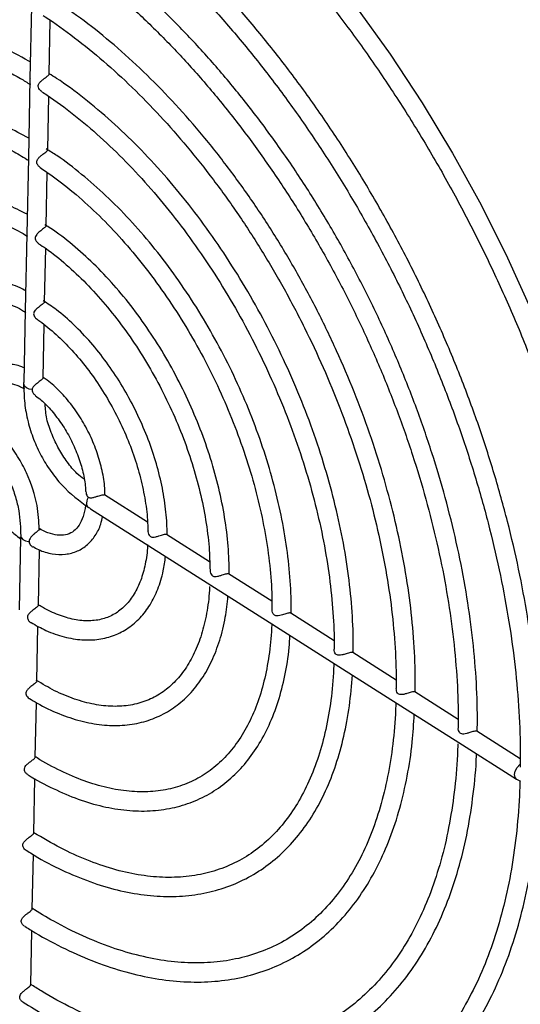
# Model space of a CAD drawing. Header units: millimetres. Extents: x -1263 to 1500, y -1080 to 1468.
# Tile 34 of 166: x 924 to 969, y -1011 to -923. Entities that reach past the tile are written whole.
import ezdxf

# ---------------------------------------------------------------- set-up
doc = ezdxf.new("R2010")
doc.units = ezdxf.units.MM

msp = doc.modelspace()

# ---------------------------------------------------------------- linework, layer by layer
at = {"color": 7, "linetype": 'Continuous', "lineweight": 25}
for p, q in [((925.528, -922.021), (925.397, -928.437)), ((927.106, -928.028), (927.203, -923.274)), ((925.397, -928.437), (925.253, -935.509)), ((926.968, -934.769), (927.065, -930.008)), ((925.253, -935.509), (925.116, -942.248)), ((926.831, -941.51), (926.928, -936.781)), ((925.116, -942.248), (924.978, -948.996)), ((926.694, -948.252), (926.791, -943.506)), ((924.978, -948.996), (924.848, -955.405)), ((926.556, -955.004), (926.652, -950.3)), ((935.84, -967.831), (932.014, -965.405)), ((930.77, -966.629), (935.942, -969.908)), ((924.567, -969.194), (924.436, -975.6)), ((941.358, -971.33), (937.532, -968.904)), ((926.145, -975.201), (926.245, -970.279)), ((935.942, -969.908), (941.46, -973.407)), ((946.886, -974.835), (943.046, -972.4)), ((941.46, -973.407), (946.972, -976.903)), ((952.416, -978.341), (948.561, -975.897)), ((926.007, -981.945), (926.107, -977.058)), ((946.972, -976.903), (952.835, -980.62)), ((957.924, -981.834), (954.073, -979.392)), ((952.835, -980.62), (958.345, -984.114)), ((963.442, -985.333), (959.585, -982.887)), ((925.87, -988.686), (925.969, -983.85)), ((958.345, -984.114), (963.509, -987.389)), ((968.961, -988.833), (965.098, -986.383)), ((963.509, -987.389), (968.625, -990.633)), ((925.733, -995.428), (925.832, -990.579)), ((968.625, -990.633), (968.977, -990.827)), ((925.595, -1002.171), (925.694, -997.336)), ((925.458, -1008.91), (925.556, -1004.086))]:
    msp.add_line(p, q, dxfattribs=at)
at = {"color": 7, "linetype": 'Continuous', "lineweight": 25, "flags": 128}
msp.add_lwpolyline([(930.829, -899.513), (934.361, -901.94), (937.867, -904.659), (941.33, -907.658), (944.732, -910.921), (948.057, -914.432), (951.287, -918.173), (954.407, -922.125), (957.401, -926.269), (960.254, -930.585), (962.952, -935.05), (965.481, -939.642), (967.829, -944.338), (969.984, -949.115), (971.935, -953.948), (973.672, -958.815), (975.187, -963.69), (976.472, -968.548), (977.521, -973.367), (978.328, -978.12), (978.889, -982.786), (979.202, -987.34), (979.265, -991.76)], dxfattribs=at)
at = {"color": 250, "linetype": 'Continuous', "lineweight": 25, "flags": 128}
msp.add_lwpolyline([(968.625, -990.633), (968.502, -990.49), (968.452, -990.23), (968.514, -989.915), (968.675, -989.599), (968.907, -989.339), (968.954, -989.302)], dxfattribs=at)
at = {"color": 7, "linetype": 'Continuous', "lineweight": 25}
msp.add_arc((973.951, -949.875), 84.363, 222.56185, 236.68731, dxfattribs=at)
for points, knots in [([(926.977, -899.186), (927.826, -899.675), (929.745, -900.781), (932.735, -902.816), (935.931, -905.223), (939.097, -907.878), (942.219, -910.761), (945.284, -913.862), (948.278, -917.166), (951.188, -920.661), (954, -924.329), (956.703, -928.157), (959.284, -932.126), (961.733, -936.22), (964.038, -940.421), (966.19, -944.71), (968.178, -949.069), (969.995, -953.479), (971.632, -957.92), (973.083, -962.372), (974.34, -966.818), (975.399, -971.236), (976.256, -975.607), (976.906, -979.913), (977.348, -984.135), (977.572, -988.214), (977.602, -991.3), (977.536, -992.994), (977.519, -993.428)], [0, 0, 0, 0, 0.031559, 0.071362, 0.111167, 0.150979, 0.190797, 0.230624, 0.270459, 0.310302, 0.350151, 0.390007, 0.429867, 0.46973, 0.509597, 0.549464, 0.589331, 0.629197, 0.66906, 0.708919, 0.748773, 0.78862, 0.828459, 0.86829, 0.908111, 0.947922, 0.986659, 1, 1, 1, 1]), ([(925.702, -913.485), (924.853, -912.999), (923.032, -911.955), (920.249, -910.687), (917.37, -909.62), (914.533, -908.85), (911.755, -908.372), (909.052, -908.193), (906.441, -908.312), (903.937, -908.728), (901.556, -909.437), (899.31, -910.433), (897.211, -911.71), (895.269, -913.261), (893.494, -915.075), (891.896, -917.146), (890.481, -919.463), (889.258, -922.014), (888.235, -924.786), (887.415, -927.763), (886.812, -930.932), (886.424, -934.063), (886.34, -936.2), (886.302, -937.166)], [0, 0, 0, 0, 0.042504, 0.091167, 0.139819, 0.188437, 0.236992, 0.285448, 0.33377, 0.381932, 0.429935, 0.477811, 0.525622, 0.573432, 0.621308, 0.66931, 0.717464, 0.765766, 0.814193, 0.86271, 0.911286, 0.959893, 1, 1, 1, 1]), ([(970.654, -989.668), (970.658, -989.182), (970.676, -987.425), (970.55, -984.305), (970.197, -980.282), (969.625, -976.171), (968.846, -971.996), (967.862, -967.775), (966.677, -963.528), (965.298, -959.275), (963.731, -955.036), (961.983, -950.832), (960.064, -946.682), (957.981, -942.606), (955.745, -938.623), (953.367, -934.752), (950.858, -931.011), (948.229, -927.419), (945.492, -923.992), (942.662, -920.746), (939.75, -917.697), (936.77, -914.859), (933.736, -912.251), (930.715, -909.9), (928.699, -908.554), (927.717, -907.898)], [0, 0, 0, 0, 0.0171171, 0.0619295, 0.1067374, 0.1515351, 0.1963224, 0.2411, 0.2858688, 0.3306304, 0.3753861, 0.4201377, 0.4648867, 0.5096349, 0.5543838, 0.5991345, 0.643889, 0.6886487, 0.7334155, 0.778191, 0.8229768, 0.8677743, 0.9125847, 0.9574085, 1, 1, 1, 1]), ([(888.001, -937.594), (888.006, -937.128), (888.023, -935.503), (888.272, -932.868), (888.741, -929.712), (889.428, -926.749), (890.309, -923.984), (891.385, -921.434), (892.647, -919.112), (894.089, -917.029), (895.705, -915.195), (897.487, -913.619), (899.428, -912.31), (901.519, -911.276), (903.75, -910.525), (906.107, -910.063), (908.573, -909.893), (911.135, -910.015), (913.777, -910.427), (916.486, -911.128), (919.246, -912.107), (922.044, -913.384), (924.203, -914.515), (925.424, -915.304), (925.704, -915.484)], [0, 0, 0, 0, 0.019308, 0.067307, 0.115295, 0.163279, 0.211272, 0.259295, 0.307378, 0.35556, 0.403885, 0.452389, 0.501081, 0.549929, 0.598848, 0.647699, 0.696401, 0.744923, 0.793276, 0.841494, 0.889618, 0.937685, 0.985723, 1, 1, 1, 1]), ([(926.842, -909.356), (927.802, -909.999), (929.77, -911.316), (932.726, -913.622), (935.698, -916.182), (938.621, -918.973), (941.481, -921.975), (944.265, -925.175), (946.959, -928.558), (949.548, -932.105), (952.02, -935.802), (954.364, -939.628), (956.566, -943.565), (958.617, -947.595), (960.506, -951.696), (962.223, -955.85), (963.762, -960.035), (965.113, -964.23), (966.271, -968.415), (967.229, -972.57), (967.984, -976.673), (968.533, -980.706), (968.867, -984.643), (968.977, -987.59), (968.959, -989.207), (968.955, -989.583)], [0, 0, 0, 0, 0.0427699, 0.0876587, 0.1325558, 0.1774633, 0.2223819, 0.2673112, 0.3122503, 0.357198, 0.4021526, 0.4471127, 0.4920764, 0.5370421, 0.5820082, 0.6269722, 0.6719325, 0.7168873, 0.7618348, 0.8067733, 0.8517011, 0.8966168, 0.9415193, 0.9864078, 1, 1, 1, 1]), ([(965.14, -986.41), (965.145, -985.887), (965.162, -984.173), (965.031, -981.175), (964.671, -977.395), (964.095, -973.53), (963.312, -969.605), (962.324, -965.642), (961.139, -961.66), (959.761, -957.682), (958.199, -953.728), (956.462, -949.821), (954.558, -945.981), (952.498, -942.229), (950.293, -938.585), (947.956, -935.069), (945.497, -931.701), (942.932, -928.497), (940.272, -925.475), (937.533, -922.654), (934.728, -920.043), (931.872, -917.673), (929.375, -915.796), (927.829, -914.819), (927.253, -914.455)], [0, 0, 0, 0, 0.0208651, 0.0684513, 0.1160314, 0.1635982, 0.2111519, 0.2586933, 0.3062241, 0.3537464, 0.4012622, 0.4487739, 0.4962836, 0.5437937, 0.5913059, 0.6388224, 0.6863456, 0.7338779, 0.7814215, 0.8289787, 0.8765515, 0.9241412, 0.9717484, 1, 1, 1, 1]), ([(925.564, -920.249), (925.201, -920.029), (923.936, -919.265), (921.77, -918.238), (919.088, -917.176), (916.444, -916.418), (913.856, -915.952), (911.342, -915.785), (908.921, -915.917), (906.609, -916.346), (904.422, -917.069), (902.374, -918.077), (900.479, -919.363), (898.746, -920.918), (897.184, -922.733), (895.804, -924.798), (894.613, -927.101), (893.621, -929.629), (892.831, -932.365), (892.259, -935.295), (891.91, -938.064), (891.848, -939.911), (891.822, -940.667)], [0, 0, 0, 0, 0.021269, 0.074081, 0.126885, 0.179653, 0.232342, 0.284902, 0.33728, 0.389441, 0.441391, 0.493183, 0.544918, 0.596675, 0.648557, 0.700629, 0.752908, 0.805369, 0.857967, 0.910653, 0.963387, 1, 1, 1, 1]), ([(926.714, -916.127), (927.038, -916.33), (928.304, -917.122), (930.505, -918.767), (933.296, -921.049), (936.046, -923.58), (938.738, -926.323), (941.358, -929.269), (943.891, -932.401), (946.322, -935.701), (948.637, -939.15), (950.823, -942.73), (952.868, -946.42), (954.76, -950.199), (956.488, -954.046), (958.042, -957.939), (959.415, -961.856), (960.598, -965.776), (961.584, -969.675), (962.369, -973.531), (962.949, -977.324), (963.315, -981.027), (963.457, -983.941), (963.444, -985.592), (963.44, -986.081)], [0, 0, 0, 0, 0.016586, 0.064685, 0.112792, 0.160911, 0.209045, 0.257193, 0.305354, 0.353527, 0.401709, 0.449898, 0.498092, 0.546288, 0.594484, 0.642678, 0.690865, 0.739044, 0.787213, 0.835368, 0.883509, 0.931632, 0.979737, 1, 1, 1, 1]), ([(893.514, -941.09), (893.524, -940.503), (893.554, -938.849), (893.833, -936.293), (894.33, -933.435), (895.037, -930.774), (895.938, -928.318), (897.027, -926.086), (898.298, -924.088), (899.743, -922.336), (901.355, -920.839), (903.128, -919.607), (905.052, -918.648), (907.116, -917.972), (909.305, -917.585), (911.602, -917.49), (913.991, -917.686), (916.456, -918.172), (918.98, -918.941), (921.549, -920.003), (923.75, -921.095), (925.091, -921.934), (925.562, -922.229)], [0, 0, 0, 0, 0.028682, 0.080656, 0.132617, 0.184576, 0.236556, 0.288592, 0.340738, 0.393055, 0.445604, 0.498416, 0.551456, 0.604608, 0.657662, 0.710501, 0.76309, 0.815457, 0.86766, 0.919759, 0.971801, 1, 1, 1, 1]), ([(959.628, -982.914), (959.632, -982.437), (959.646, -980.853), (959.511, -978.072), (959.145, -974.552), (958.564, -970.952), (957.776, -967.299), (956.786, -963.614), (955.6, -959.922), (954.226, -956.244), (952.672, -952.604), (950.949, -949.025), (949.068, -945.529), (947.039, -942.138), (944.876, -938.874), (942.593, -935.757), (940.203, -932.806), (937.72, -930.04), (935.161, -927.476), (932.541, -925.136), (929.897, -923.027), (928.121, -921.837), (927.244, -921.249)], [0, 0, 0, 0, 0.022263, 0.073837, 0.125402, 0.17695, 0.22848, 0.279994, 0.331494, 0.382985, 0.434469, 0.485949, 0.537428, 0.58891, 0.640398, 0.691895, 0.743404, 0.794929, 0.846473, 0.89804, 0.949629, 1, 1, 1, 1]), ([(926.573, -922.845), (926.634, -922.882), (927.564, -923.447), (929.362, -924.782), (931.944, -926.854), (934.487, -929.187), (936.973, -931.73), (939.387, -934.476), (941.711, -937.404), (943.93, -940.496), (946.029, -943.732), (947.994, -947.09), (949.812, -950.548), (951.472, -954.084), (952.961, -957.673), (954.271, -961.292), (955.392, -964.918), (956.318, -968.525), (957.043, -972.09), (957.563, -975.59), (957.869, -978.997), (957.949, -981.311), (957.935, -982.486), (957.934, -982.59)], [0, 0, 0, 0, 0.003664, 0.055764, 0.107871, 0.159995, 0.212138, 0.2643, 0.31648, 0.368675, 0.420883, 0.473098, 0.525319, 0.577542, 0.629761, 0.681974, 0.734177, 0.786365, 0.838536, 0.890686, 0.942812, 0.994913, 1, 1, 1, 1]), ([(925.427, -926.972), (925.379, -926.942), (924.505, -926.398), (922.801, -925.588), (920.339, -924.577), (917.912, -923.886), (915.541, -923.482), (913.246, -923.381), (911.048, -923.58), (908.965, -924.076), (907.014, -924.863), (905.211, -925.932), (903.567, -927.273), (902.093, -928.875), (900.799, -930.729), (899.693, -932.822), (898.786, -935.141), (898.08, -937.665), (897.601, -940.387), (897.354, -942.563), (897.338, -943.867), (897.334, -944.161)], [0, 0, 0, 0, 0.003406, 0.061642, 0.119877, 0.178063, 0.236139, 0.294022, 0.351634, 0.408932, 0.465948, 0.522796, 0.579619, 0.636561, 0.693746, 0.751225, 0.80897, 0.866917, 0.924989, 0.983125, 1, 1, 1, 1]), ([(898.999, -944.621), (899.042, -943.672), (899.129, -941.772), (899.521, -939.121), (900.101, -936.643), (900.88, -934.371), (901.846, -932.318), (902.993, -930.5), (904.312, -928.928), (905.796, -927.61), (907.438, -926.557), (909.23, -925.78), (911.158, -925.286), (913.204, -925.084), (915.348, -925.173), (917.573, -925.554), (919.861, -926.215), (922.196, -927.175), (924.06, -928.097), (925.141, -928.787), (925.431, -928.972)], [0, 0, 0, 0, 0.056894, 0.113948, 0.170993, 0.228051, 0.285173, 0.342437, 0.399941, 0.457785, 0.516015, 0.574559, 0.633173, 0.691556, 0.749581, 0.807258, 0.864673, 0.921921, 0.979084, 1, 1, 1, 1]), ([(926.448, -929.58), (926.436, -929.574), (926.353, -929.538), (926.238, -929.405), (926.139, -929.223), (926.125, -929.048), (926.188, -928.874), (926.337, -928.698), (926.543, -928.522), (926.752, -928.362), (926.922, -928.232), (927.038, -928.133), (927.102, -928.067), (927.096, -928.039), (927.094, -928.027)], [0, 0, 0, 0, 0.01854, 0.127836, 0.218718, 0.292182, 0.36559, 0.476519, 0.591633, 0.683838, 0.776573, 0.857821, 0.940031, 1, 1, 1, 1]), ([(954.115, -979.419), (954.118, -978.99), (954.13, -977.548), (953.99, -975.003), (953.618, -971.766), (953.03, -968.455), (952.238, -965.099), (951.246, -961.723), (950.061, -958.35), (948.694, -955.008), (947.154, -951.719), (945.453, -948.51), (943.603, -945.404), (941.62, -942.425), (939.516, -939.594), (937.308, -936.933), (935.011, -934.464), (932.643, -932.198), (930.22, -930.18), (928.366, -928.781), (927.324, -928.145), (927.106, -928.013)], [0, 0, 0, 0, 0.023942, 0.080543, 0.13713, 0.193693, 0.25023, 0.306747, 0.363247, 0.419735, 0.476216, 0.532696, 0.589179, 0.64567, 0.702175, 0.758698, 0.815245, 0.871821, 0.92843, 0.985074, 1, 1, 1, 1]), ([(925.398, -928.437), (925.397, -928.464), (925.395, -928.553), (925.394, -928.684), (925.389, -928.827), (925.387, -928.915), (925.434, -928.932), (925.451, -928.939)], [0, 0, 0, 0, 0.086445, 0.288234, 0.489549, 0.812059, 1, 1, 1, 1]), ([(926.437, -929.601), (926.603, -929.703), (927.559, -930.293), (929.302, -931.623), (931.643, -933.587), (933.938, -935.799), (936.17, -938.216), (938.319, -940.824), (940.369, -943.603), (942.302, -946.53), (944.104, -949.582), (945.76, -952.736), (947.256, -955.965), (948.581, -959.244), (949.724, -962.546), (950.676, -965.846), (951.43, -969.117), (951.981, -972.333), (952.319, -975.463), (952.43, -977.704), (952.42, -978.886), (952.418, -979.092)], [0, 0, 0, 0, 0.012007, 0.069318, 0.126643, 0.183992, 0.24137, 0.298775, 0.356203, 0.41365, 0.47111, 0.528578, 0.586048, 0.643514, 0.700969, 0.758406, 0.815821, 0.873208, 0.930561, 0.987879, 1, 1, 1, 1]), ([(925.289, -933.73), (924.636, -933.381), (923.239, -932.634), (921.113, -931.83), (918.935, -931.258), (916.817, -930.992), (914.782, -931.028), (912.855, -931.365), (911.055, -931.997), (909.401, -932.913), (907.907, -934.101), (906.585, -935.551), (905.443, -937.249), (904.493, -939.183), (903.74, -941.336), (903.207, -943.695), (902.905, -945.81), (902.866, -947.185), (902.852, -947.66)], [0, 0, 0, 0, 0.057732, 0.123492, 0.189168, 0.254645, 0.319779, 0.384455, 0.448658, 0.512532, 0.57632, 0.640242, 0.704526, 0.769254, 0.834381, 0.899788, 0.965352, 1, 1, 1, 1]), ([(904.53, -948.087), (904.552, -947.425), (904.604, -945.909), (904.929, -943.726), (905.456, -941.538), (906.182, -939.561), (907.089, -937.809), (908.171, -936.296), (909.419, -935.031), (910.826, -934.026), (912.387, -933.29), (914.088, -932.836), (915.91, -932.672), (917.831, -932.8), (919.827, -933.215), (921.882, -933.924), (923.712, -934.749), (924.855, -935.447), (925.293, -935.714)], [0, 0, 0, 0, 0.049854, 0.114024, 0.178175, 0.242348, 0.306634, 0.371178, 0.436167, 0.501755, 0.567928, 0.634359, 0.70045, 0.765961, 0.830928, 0.895521, 0.959906, 1, 1, 1, 1]), ([(926.304, -936.316), (926.288, -936.308), (926.2, -936.266), (926.086, -936.127), (925.996, -935.943), (925.99, -935.772), (926.061, -935.599), (926.219, -935.421), (926.431, -935.244), (926.638, -935.087), (926.801, -934.962), (926.91, -934.866), (926.967, -934.804), (926.959, -934.779), (926.956, -934.769)], [0, 0, 0, 0, 0.025088, 0.137543, 0.224588, 0.297943, 0.371153, 0.485597, 0.603783, 0.694164, 0.785001, 0.866103, 0.949788, 1, 1, 1, 1]), ([(948.602, -975.923), (948.605, -975.548), (948.613, -974.262), (948.467, -971.977), (948.088, -969.054), (947.494, -966.065), (946.698, -963.042), (945.705, -960.012), (944.525, -957.004), (943.17, -954.045), (941.652, -951.162), (939.985, -948.382), (938.185, -945.732), (936.269, -943.236), (934.252, -940.918), (932.155, -938.795), (929.993, -936.906), (928.214, -935.525), (927.157, -934.874), (926.842, -934.679)], [0, 0, 0, 0, 0.026011, 0.089237, 0.152441, 0.215606, 0.278736, 0.341837, 0.404917, 0.467984, 0.531048, 0.594117, 0.657198, 0.720302, 0.783437, 0.846614, 0.909839, 0.973119, 1, 1, 1, 1]), ([(926.295, -936.33), (926.929, -936.766), (928.266, -937.685), (930.285, -939.392), (932.33, -941.36), (934.31, -943.543), (936.205, -945.911), (937.996, -948.444), (939.664, -951.114), (941.192, -953.897), (942.566, -956.763), (943.77, -959.684), (944.794, -962.631), (945.627, -965.574), (946.262, -968.483), (946.686, -971.324), (946.893, -973.702), (946.895, -975.083), (946.896, -975.59)], [0, 0, 0, 0, 0.058092, 0.122576, 0.187098, 0.251663, 0.316269, 0.380911, 0.445579, 0.510263, 0.574955, 0.639643, 0.704314, 0.768958, 0.833565, 0.898126, 0.962631, 1, 1, 1, 1]), ([(925.152, -940.484), (924.551, -940.183), (923.299, -939.556), (921.418, -938.956), (919.534, -938.616), (917.725, -938.587), (916.02, -938.863), (914.444, -939.436), (913.019, -940.292), (911.761, -941.415), (910.68, -942.791), (909.789, -944.407), (909.091, -946.244), (908.618, -948.295), (908.376, -949.943), (908.363, -950.94), (908.36, -951.146)], [0, 0, 0, 0, 0.07129, 0.148474, 0.225426, 0.301876, 0.377563, 0.452422, 0.526721, 0.60091, 0.675429, 0.750641, 0.8266, 0.903126, 0.979976, 1, 1, 1, 1]), ([(910.031, -951.465), (910.031, -951.435), (910.022, -950.651), (910.196, -949.243), (910.563, -947.291), (911.145, -945.559), (911.901, -944.046), (912.828, -942.773), (913.915, -941.748), (915.158, -940.981), (916.551, -940.484), (918.08, -940.272), (919.716, -940.353), (921.431, -940.716), (923.202, -941.389), (924.455, -941.975), (925.11, -942.407), (925.161, -942.44)], [0, 0, 0, 0, 0.002985, 0.078022, 0.152985, 0.227941, 0.30303, 0.378527, 0.454823, 0.532258, 0.610706, 0.689095, 0.766471, 0.842796, 0.91843, 0.993729, 1, 1, 1, 1]), ([(943.089, -972.428), (943.091, -972.113), (943.095, -971.003), (942.943, -969.012), (942.556, -966.446), (941.955, -963.826), (941.155, -961.188), (940.164, -958.564), (938.995, -955.985), (937.664, -953.484), (936.185, -951.09), (934.577, -948.833), (932.859, -946.743), (931.052, -944.837), (929.174, -943.167), (927.719, -942.023), (926.893, -941.528), (926.716, -941.421)], [0, 0, 0, 0, 0.028923, 0.102198, 0.175429, 0.248597, 0.321708, 0.394777, 0.467822, 0.540861, 0.61391, 0.686986, 0.760108, 0.833296, 0.906567, 0.979935, 1, 1, 1, 1]), ([(926.824, -941.51), (926.826, -941.514), (926.837, -941.539), (926.786, -941.596), (926.678, -941.695), (926.526, -941.811), (926.352, -941.943), (926.164, -942.093), (925.992, -942.256), (925.878, -942.427), (925.847, -942.598), (925.895, -942.784), (926.012, -942.959), (926.131, -943.034), (926.18, -943.065)], [0, 0, 0, 0, 0.024189, 0.123552, 0.207423, 0.291492, 0.371787, 0.460609, 0.568215, 0.661663, 0.735283, 0.808887, 0.919634, 1, 1, 1, 1]), ([(926.161, -943.094), (926.381, -943.234), (927.205, -943.759), (928.627, -944.931), (930.394, -946.585), (932.1, -948.467), (933.722, -950.529), (935.236, -952.752), (936.621, -955.103), (937.86, -957.551), (938.934, -960.063), (939.829, -962.604), (940.534, -965.14), (941.036, -967.634), (941.337, -969.977), (941.374, -971.423), (941.391, -972.104)], [0, 0, 0, 0, 0.027415, 0.102655, 0.17795, 0.253321, 0.328766, 0.404272, 0.479821, 0.555393, 0.630966, 0.706513, 0.782012, 0.857442, 0.932781, 1, 1, 1, 1]), ([(925.013, -947.279), (924.846, -947.189), (924.137, -946.81), (922.892, -946.43), (921.316, -946.165), (919.818, -946.232), (918.437, -946.604), (917.206, -947.268), (916.147, -948.199), (915.273, -949.376), (914.586, -950.78), (914.122, -952.408), (913.886, -953.71), (913.875, -954.498), (913.873, -954.635)], [0, 0, 0, 0, 0.030137, 0.127893, 0.225189, 0.321302, 0.415651, 0.508433, 0.600682, 0.693371, 0.787472, 0.883114, 0.979809, 1, 1, 1, 1]), ([(915.553, -954.967), (915.553, -954.876), (915.549, -954.182), (915.734, -953.029), (916.112, -951.564), (916.685, -950.335), (917.411, -949.341), (918.288, -948.593), (919.316, -948.096), (920.496, -947.87), (921.802, -947.929), (923.192, -948.299), (924.277, -948.73), (924.893, -949.119), (925.023, -949.2)], [0, 0, 0, 0, 0.0141472, 0.1078428, 0.201395, 0.2950237, 0.3893328, 0.485408, 0.5843307, 0.685244, 0.7840398, 0.8801804, 0.9748378, 1, 1, 1, 1]), ([(926.69, -948.253), (926.691, -948.255), (926.702, -948.278), (926.657, -948.332), (926.552, -948.431), (926.402, -948.548), (926.227, -948.68), (926.039, -948.828), (925.864, -948.99), (925.745, -949.16), (925.709, -949.332), (925.753, -949.518), (925.864, -949.691), (925.976, -949.766), (926.022, -949.797)], [0, 0, 0, 0, 0.012568, 0.115709, 0.201998, 0.288522, 0.370316, 0.45967, 0.567029, 0.663779, 0.738587, 0.813416, 0.924709, 1, 1, 1, 1]), ([(937.576, -968.931), (937.576, -968.688), (937.576, -967.785), (937.415, -966.141), (937.018, -964), (936.409, -961.825), (935.608, -959.66), (934.628, -957.542), (933.488, -955.509), (932.206, -953.597), (930.807, -951.84), (929.312, -950.279), (927.891, -949.026), (926.964, -948.416), (926.572, -948.158)], [0, 0, 0, 0, 0.0332, 0.123484, 0.213669, 0.303726, 0.393684, 0.483587, 0.573486, 0.663422, 0.753443, 0.843604, 0.933954, 1, 1, 1, 1]), ([(926.013, -949.809), (926.037, -949.824), (926.545, -950.134), (927.54, -950.976), (928.958, -952.329), (930.313, -953.916), (931.573, -955.667), (932.712, -957.558), (933.705, -959.547), (934.532, -961.592), (935.177, -963.652), (935.619, -965.676), (935.845, -967.341), (935.857, -968.275), (935.862, -968.599)], [0, 0, 0, 0, 0.004721, 0.098858, 0.193097, 0.28751, 0.382085, 0.476777, 0.571529, 0.666282, 0.760954, 0.855485, 0.949813, 1, 1, 1, 1]), ([(924.874, -954.116), (924.749, -954.063), (924.217, -953.839), (923.294, -953.757), (922.171, -953.903), (921.198, -954.385), (920.419, -955.121), (919.849, -956.082), (919.497, -957.089), (919.43, -957.828), (919.403, -958.126)], [0, 0, 0, 0, 0.046784, 0.198283, 0.345078, 0.48543, 0.622704, 0.760782, 0.903633, 1, 1, 1, 1]), ([(924.845, -955.583), (924.845, -955.538), (924.846, -955.482), (924.848, -955.418), (924.849, -955.405)], [0, 0, 0, 0, 0.803536, 1, 1, 1, 1]), ([(926.545, -955.003), (926.545, -955.021), (926.545, -955.06), (926.456, -955.15), (926.315, -955.266), (926.141, -955.397), (925.952, -955.541), (925.758, -955.709), (925.615, -955.878), (925.592, -956.007), (925.584, -956.051)], [0, 0, 0, 0, 0.110291, 0.237073, 0.364363, 0.480586, 0.601748, 0.743014, 0.91042, 1, 1, 1, 1]), ([(932.06, -965.434), (932.058, -965.282), (932.052, -964.642), (931.88, -963.446), (931.468, -961.867), (930.852, -960.298), (930.064, -958.797), (929.128, -957.409), (928.07, -956.203), (927.199, -955.381), (926.679, -955.061), (926.557, -954.986)], [0, 0, 0, 0, 0.041048, 0.172626, 0.303846, 0.434722, 0.565471, 0.696357, 0.827601, 0.959519, 1, 1, 1, 1]), ([(921.074, -958.539), (921.085, -958.307), (921.113, -957.688), (921.359, -956.893), (921.754, -956.189), (922.264, -955.733), (922.864, -955.496), (923.607, -955.492), (924.3, -955.64), (924.756, -955.891), (924.91, -955.976)], [0, 0, 0, 0, 0.083565, 0.222653, 0.361866, 0.504754, 0.659634, 0.798439, 0.931992, 1, 1, 1, 1]), ([(924.859, -955.867), (924.853, -955.852), (924.837, -955.811), (924.843, -955.71), (924.845, -955.616), (924.845, -955.583)], [0, 0, 0, 0, 0.296763, 0.758413, 1, 1, 1, 1]), ([(924.845, -955.557), (924.854, -956.115), (924.871, -957.177), (925.179, -958.853), (925.679, -960.446), (926.368, -961.945), (927.223, -963.321), (928.592, -965.04), (929.794, -965.925), (930.614, -966.53)], [0, 0, 0, 0, 0.142863, 0.272301, 0.392918, 0.509158, 0.625026, 0.743895, 1, 1, 1, 1]), ([(925.584, -956.052), (925.2, -956.018), (924.887, -955.838), (924.847, -955.601), (924.846, -955.592), (924.845, -955.583)], [0.241406, 0.241406, 0.241406, 0.241406, 0.4564949, 0.4564949, 0.4650889, 0.4650889, 0.4650889, 0.4650889]), ([(925.584, -956.052), (925.591, -956.117), (925.607, -956.266), (925.738, -956.454), (925.855, -956.533), (925.9, -956.564)], [0, 0, 0, 0, 0.321452, 0.738699, 1, 1, 1, 1]), ([(925.878, -956.592), (926.047, -956.714), (926.542, -957.074), (927.347, -957.927), (928.235, -959.087), (929.009, -960.402), (929.639, -961.8), (930.08, -963.214), (930.31, -964.335), (930.329, -964.922), (930.335, -965.092)], [0, 0, 0, 0, 0.074159, 0.217741, 0.362078, 0.507018, 0.652217, 0.797238, 0.941605, 1, 1, 1, 1]), ([(930.203, -964.011), (929.989, -963.849), (929.466, -963.454), (928.698, -962.491), (927.931, -961.329), (927.32, -960.02), (926.832, -958.643), (926.776, -957.776), (926.748, -957.35)], [0, 0, 0, 0, 0.119527, 0.291708, 0.461975, 0.636335, 0.821062, 1, 1, 1, 1]), ([(926.212, -968.43), (926.182, -967.745), (926.111, -966.146), (925.346, -963.864), (924.306, -961.919), (923.262, -960.483), (922.128, -959.282), (921.345, -958.727), (921.003, -958.485)], [0, 0, 0, 0, 0.189123, 0.441937, 0.575163, 0.718056, 0.877152, 1, 1, 1, 1]), ([(919.379, -959.363), (919.384, -959.598), (919.399, -960.323), (919.664, -961.627), (920.148, -963.207), (920.833, -964.757), (921.679, -966.222), (922.665, -967.544), (923.652, -968.611), (924.326, -969.116), (924.61, -969.329)], [0, 0, 0, 0, 0.066682, 0.205699, 0.344305, 0.482618, 0.620903, 0.759411, 0.898422, 1, 1, 1, 1]), ([(919.809, -959.705), (920.2, -959.98), (920.993, -960.538), (922.073, -961.683), (922.98, -962.959), (923.657, -964.27), (924.125, -965.561), (924.519, -967.212), (924.55, -968.313), (924.57, -969.042)], [0, 0, 0, 0, 0.14618, 0.296472, 0.429743, 0.551815, 0.667419, 0.779813, 1, 1, 1, 1]), ([(930.364, -965.089), (930.369, -965.17), (930.378, -965.317), (930.471, -965.504), (930.56, -965.572), (930.598, -965.602)], [0, 0, 0, 0, 0.407673, 0.7406, 1, 1, 1, 1]), ([(930.58, -966.505), (930.517, -966.452), (930.472, -966.372), (930.415, -966.068), (930.475, -965.822), (930.598, -965.602)], [0.1728253, 0.1728253, 0.1728253, 0.1728253, 0.25, 0.25, 0.3953253, 0.3953253, 0.3953253, 0.3953253]), ([(930.598, -965.602), (930.636, -965.618), (930.727, -965.658), (930.924, -965.651), (931.167, -965.59), (931.426, -965.506), (931.647, -965.435), (931.821, -965.392), (931.948, -965.378), (931.992, -965.398), (932.013, -965.407)], [0, 0, 0, 0, 0.0849122, 0.2049035, 0.3771997, 0.5217829, 0.6446738, 0.7678439, 0.8855113, 1, 1, 1, 1]), ([(930.331, -966.285), (930.33, -966.296), (930.306, -966.687), (930.14, -967.344), (929.783, -968.122), (929.302, -968.644), (928.739, -968.935), (928.048, -969.026), (927.22, -968.859), (926.587, -968.635), (926.233, -968.388), (926.21, -968.372)], [0, 0, 0, 0, 0.0040687, 0.1426836, 0.2811165, 0.4217135, 0.5715103, 0.7132051, 0.8471689, 0.9899433, 1, 1, 1, 1]), ([(930.58, -966.505), (930.53, -966.473), (930.416, -966.401), (930.337, -966.356), (930.343, -966.315), (930.344, -966.303)], [0, 0, 0, 0, 0.358197, 0.813396, 1, 1, 1, 1]), ([(930.772, -966.627), (930.749, -966.613), (930.678, -966.571), (930.619, -966.531), (930.58, -966.505)], [0, 0, 0, 0, 0.324387, 1, 1, 1, 1]), ([(925.648, -969.977), (925.812, -970.072), (926.381, -970.402), (927.365, -970.661), (928.547, -970.723), (929.622, -970.435), (930.526, -969.856), (931.221, -969.028), (931.67, -968.173), (931.803, -967.542), (931.851, -967.314)], [0, 0, 0, 0, 0.061541, 0.213583, 0.36332, 0.507206, 0.645377, 0.781908, 0.921061, 1, 1, 1, 1]), ([(926.256, -968.426), (926.26, -968.437), (926.268, -968.461), (926.2, -968.521), (926.084, -968.613), (925.937, -968.728), (925.758, -968.875), (925.564, -969.052), (925.401, -969.239), (925.317, -969.403), (925.311, -969.5), (925.309, -969.533)], [0, 0, 0, 0, 0.103636, 0.226768, 0.33028, 0.433988, 0.534756, 0.677798, 0.823863, 0.939491, 1, 1, 1, 1]), ([(935.885, -968.601), (935.883, -968.612), (935.869, -968.7), (935.919, -968.863), (936.017, -969.035), (936.152, -969.131), (936.332, -969.163), (936.563, -969.127), (936.826, -969.049), (937.073, -968.969), (937.272, -968.91), (937.418, -968.884), (937.501, -968.882), (937.522, -968.904), (937.528, -968.91)], [0, 0, 0, 0, 0.016815, 0.132761, 0.221959, 0.296976, 0.371856, 0.487665, 0.607099, 0.700076, 0.793499, 0.877277, 0.96376, 1, 1, 1, 1]), ([(924.568, -969.194), (924.568, -969.19), (924.566, -969.163), (924.568, -969.11), (924.571, -969.065)], [0, 0, 0, 0, 0.1376824, 1, 1, 1, 1]), ([(924.57, -969.065), (924.585, -969.284), (924.865, -969.48), (925.278, -969.53), (925.293, -969.532), (925.309, -969.533)], [0.241406, 0.241406, 0.241406, 0.241406, 0.4564949, 0.4564949, 0.4650889, 0.4650889, 0.4650889, 0.4650889]), ([(925.309, -969.533), (925.315, -969.576), (925.327, -969.681), (925.436, -969.851), (925.553, -969.976), (925.635, -970.004), (925.636, -970.005)], [0, 0, 0, 0, 0.223484, 0.539295, 0.992769, 1, 1, 1, 1]), ([(935.849, -969.808), (935.844, -969.914), (935.813, -970.602), (935.62, -971.762), (935.197, -973.179), (934.595, -974.364), (933.838, -975.309), (932.933, -976.009), (931.875, -976.456), (930.668, -976.625), (929.342, -976.509), (927.941, -976.085), (926.847, -975.611), (926.228, -975.2), (926.095, -975.111)], [0, 0, 0, 0, 0.01712, 0.110401, 0.203609, 0.296968, 0.39118, 0.4874, 0.586527, 0.686866, 0.784734, 0.880139, 0.974292, 1, 1, 1, 1]), ([(925.49, -976.733), (925.932, -976.98), (926.916, -977.53), (928.437, -978.042), (930.016, -978.313), (931.519, -978.264), (932.907, -977.907), (934.146, -977.257), (935.214, -976.339), (936.1, -975.175), (936.786, -973.776), (937.25, -972.334), (937.384, -971.296), (937.441, -970.859)], [0, 0, 0, 0, 0.079557, 0.177112, 0.274238, 0.370224, 0.464463, 0.557105, 0.649171, 0.74161, 0.83543, 0.930798, 1, 1, 1, 1]), ([(941.399, -972.105), (941.398, -972.111), (941.384, -972.193), (941.431, -972.351), (941.525, -972.525), (941.66, -972.624), (941.838, -972.66), (942.068, -972.627), (942.331, -972.551), (942.579, -972.471), (942.78, -972.411), (942.927, -972.383), (943.014, -972.377), (943.033, -972.401), (943.04, -972.409)], [0, 0, 0, 0, 0.009264, 0.124043, 0.214668, 0.289998, 0.365213, 0.481073, 0.600855, 0.694448, 0.788524, 0.872161, 0.957945, 1, 1, 1, 1]), ([(941.353, -973.539), (941.349, -973.644), (941.314, -974.477), (941.113, -975.934), (940.668, -977.812), (940.025, -979.471), (939.209, -980.903), (938.227, -982.092), (937.086, -983.03), (935.79, -983.706), (934.347, -984.107), (932.778, -984.218), (931.112, -984.039), (929.376, -983.568), (927.644, -982.862), (926.489, -982.18), (925.939, -981.856)], [0, 0, 0, 0, 0.010911, 0.086278, 0.161611, 0.236968, 0.312539, 0.388646, 0.465694, 0.543922, 0.622946, 0.701433, 0.778809, 0.855235, 0.931101, 1, 1, 1, 1]), ([(925.346, -983.465), (925.571, -983.608), (926.445, -984.162), (927.974, -984.852), (929.906, -985.514), (931.792, -985.859), (933.605, -985.903), (935.316, -985.641), (936.898, -985.081), (938.33, -984.238), (939.596, -983.126), (940.684, -981.761), (941.587, -980.157), (942.286, -978.324), (942.774, -976.399), (942.92, -975.016), (942.988, -974.376)], [0, 0, 0, 0, 0.026701, 0.103801, 0.180871, 0.25772, 0.334081, 0.409688, 0.484465, 0.558665, 0.632737, 0.707116, 0.782178, 0.857988, 0.934376, 1, 1, 1, 1]), ([(926.134, -975.2), (926.137, -975.209), (926.144, -975.233), (926.082, -975.292), (925.969, -975.386), (925.821, -975.499), (925.638, -975.641), (925.437, -975.809), (925.268, -975.988), (925.175, -976.164), (925.165, -976.333), (925.232, -976.514), (925.347, -976.667), (925.454, -976.722), (925.487, -976.739)], [0, 0, 0, 0, 0.050127, 0.143605, 0.222995, 0.302537, 0.379749, 0.4906, 0.603917, 0.689836, 0.762726, 0.835462, 0.948777, 1, 1, 1, 1]), ([(948.558, -975.9), (948.556, -975.898), (948.541, -975.874), (948.464, -975.877), (948.318, -975.901), (948.134, -975.955), (947.926, -976.021), (947.697, -976.091), (947.466, -976.145), (947.264, -976.149), (947.107, -976.083), (946.985, -975.944), (946.912, -975.764), (946.918, -975.638), (946.921, -975.59)], [0, 0, 0, 0, 0.013904, 0.115729, 0.201474, 0.287428, 0.369422, 0.460185, 0.570379, 0.6671, 0.742702, 0.818305, 0.930974, 1, 1, 1, 1]), ([(946.878, -976.805), (946.869, -977.052), (946.829, -978.15), (946.613, -979.993), (946.151, -982.246), (945.489, -984.293), (944.641, -986.121), (943.616, -987.715), (942.422, -989.063), (941.067, -990.155), (939.556, -990.982), (937.9, -991.53), (936.115, -991.791), (934.225, -991.76), (932.251, -991.437), (930.214, -990.836), (928.132, -989.928), (926.675, -989.185), (925.921, -988.676), (925.871, -988.642)], [0, 0, 0, 0, 0.018634, 0.082967, 0.147282, 0.2116, 0.275996, 0.340597, 0.405581, 0.471124, 0.537288, 0.603866, 0.670278, 0.736153, 0.801448, 0.866307, 0.930906, 0.995384, 1, 1, 1, 1]), ([(925.21, -990.238), (925.217, -990.243), (925.964, -990.741), (927.463, -991.493), (929.685, -992.456), (931.876, -993.097), (934.013, -993.45), (936.073, -993.498), (938.032, -993.244), (939.869, -992.693), (941.565, -991.854), (943.105, -990.74), (944.476, -989.362), (945.669, -987.732), (946.673, -985.861), (947.482, -983.768), (948.072, -981.46), (948.415, -979.486), (948.48, -978.235), (948.499, -977.871)], [0, 0, 0, 0, 0.000583, 0.066269, 0.131973, 0.197618, 0.2631, 0.328281, 0.393028, 0.457292, 0.521172, 0.584909, 0.648705, 0.71281, 0.777353, 0.842316, 0.907595, 0.973063, 1, 1, 1, 1]), ([(954.068, -979.398), (954.065, -979.393), (954.047, -979.369), (953.959, -979.374), (953.795, -979.407), (953.593, -979.468), (953.362, -979.542), (953.105, -979.616), (952.869, -979.653), (952.679, -979.615), (952.539, -979.503), (952.439, -979.315), (952.434, -979.168), (952.431, -979.091)], [0, 0, 0, 0, 0.025665, 0.125359, 0.225741, 0.310925, 0.394132, 0.511565, 0.630968, 0.711547, 0.792579, 0.891338, 1, 1, 1, 1]), ([(952.386, -980.422), (952.377, -980.684), (952.335, -981.904), (952.113, -983.979), (951.642, -986.559), (950.965, -988.941), (950.097, -991.111), (949.044, -993.055), (947.815, -994.758), (946.418, -996.212), (944.858, -997.405), (943.144, -998.33), (941.286, -998.974), (939.3, -999.331), (937.205, -999.395), (935.02, -999.168), (932.763, -998.654), (930.451, -997.852), (928.102, -996.791), (926.522, -995.858), (925.734, -995.392)], [0, 0, 0, 0, 0.0157012, 0.0730589, 0.1304054, 0.1877507, 0.2451308, 0.3026089, 0.3602741, 0.4182307, 0.4765616, 0.5352644, 0.5941968, 0.6530343, 0.7115604, 0.7697175, 0.8275601, 0.8851857, 0.9426857, 1, 1, 1, 1]), ([(925.067, -996.946), (925.406, -997.161), (926.571, -997.902), (928.567, -998.886), (931.03, -999.891), (933.457, -1000.591), (935.829, -1000.998), (938.125, -1001.105), (940.326, -1000.911), (942.411, -1000.419), (944.364, -999.637), (946.17, -998.573), (947.817, -997.237), (949.293, -995.639), (950.591, -993.789), (951.7, -991.7), (952.612, -989.386), (953.314, -986.86), (953.815, -984.201), (953.968, -982.309), (954.042, -981.386)], [0, 0, 0, 0, 0.023933, 0.082114, 0.140294, 0.198427, 0.256451, 0.314283, 0.371846, 0.429096, 0.486062, 0.542858, 0.599628, 0.656513, 0.71364, 0.771059, 0.828747, 0.886636, 0.944652, 1, 1, 1, 1]), ([(925.996, -981.945), (925.998, -981.955), (926.004, -981.981), (925.934, -982.048), (925.806, -982.153), (925.642, -982.278), (925.452, -982.426), (925.247, -982.603), (925.089, -982.788), (925.024, -982.976), (925.047, -983.16), (925.153, -983.35), (925.274, -983.435), (925.336, -983.479)], [0, 0, 0, 0, 0.057585, 0.150582, 0.244209, 0.324503, 0.404645, 0.522861, 0.643452, 0.721716, 0.800381, 0.897763, 1, 1, 1, 1]), ([(959.579, -982.895), (959.574, -982.888), (959.554, -982.864), (959.458, -982.871), (959.293, -982.907), (959.091, -982.969), (958.859, -983.042), (958.6, -983.116), (958.364, -983.149), (958.178, -983.104), (958.042, -982.986), (957.949, -982.8), (957.947, -982.659), (957.946, -982.589)], [0, 0, 0, 0, 0.037276, 0.134693, 0.232738, 0.317051, 0.400657, 0.519826, 0.640971, 0.720171, 0.799724, 0.901255, 1, 1, 1, 1]), ([(957.901, -983.87), (957.89, -984.199), (957.845, -985.582), (957.616, -987.916), (957.135, -990.789), (956.448, -993.469), (955.565, -995.945), (954.493, -998.199), (953.239, -1000.219), (951.81, -1001.995), (950.213, -1003.516), (948.456, -1004.773), (946.546, -1005.758), (944.494, -1006.461), (942.316, -1006.876), (940.028, -1006.999), (937.647, -1006.83), (935.189, -1006.371), (932.67, -1005.628), (930.104, -1004.596), (927.72, -1003.424), (926.193, -1002.478), (925.536, -1002.072)], [0, 0, 0, 0, 0.016228, 0.068268, 0.120301, 0.172331, 0.224379, 0.27648, 0.328685, 0.381055, 0.433653, 0.486513, 0.539608, 0.592831, 0.645973, 0.698908, 0.751593, 0.804051, 0.856338, 0.908516, 0.960634, 1, 1, 1, 1]), ([(924.928, -1003.689), (925.233, -1003.885), (926.439, -1004.66), (928.551, -1005.742), (931.243, -1006.92), (933.905, -1007.795), (936.518, -1008.381), (939.063, -1008.669), (941.524, -1008.658), (943.883, -1008.347), (946.122, -1007.742), (948.227, -1006.849), (950.185, -1005.673), (951.985, -1004.226), (953.617, -1002.515), (955.071, -1000.55), (956.339, -998.341), (957.413, -995.902), (958.286, -993.248), (958.944, -990.393), (959.38, -987.603), (959.495, -985.704), (959.546, -984.875)], [0, 0, 0, 0, 0.017881, 0.070647, 0.123415, 0.17616, 0.228845, 0.281422, 0.333837, 0.386047, 0.438037, 0.489842, 0.541545, 0.593239, 0.645019, 0.696969, 0.749124, 0.801475, 0.853982, 0.906596, 0.959273, 1, 1, 1, 1]), ([(965.095, -986.388), (965.092, -986.384), (965.076, -986.36), (964.998, -986.364), (964.852, -986.39), (964.669, -986.444), (964.445, -986.515), (964.197, -986.59), (963.958, -986.638), (963.764, -986.627), (963.62, -986.55), (963.507, -986.399), (963.443, -986.227), (963.456, -986.114), (963.46, -986.082)], [0, 0, 0, 0, 0.017966, 0.119088, 0.204364, 0.289839, 0.371594, 0.4829, 0.596127, 0.684914, 0.759766, 0.834462, 0.953008, 1, 1, 1, 1]), ([(963.409, -987.498), (963.399, -987.829), (963.351, -989.302), (963.119, -991.815), (962.632, -994.957), (961.935, -997.909), (961.041, -1000.662), (959.954, -1003.198), (958.681, -1005.506), (957.228, -1007.574), (955.602, -1009.393), (953.81, -1010.953), (951.86, -1012.246), (949.759, -1013.263), (947.52, -1013.996), (945.157, -1014.44), (942.684, -1014.593), (940.117, -1014.453), (937.47, -1014.024), (934.758, -1013.305), (931.995, -1012.309), (929.196, -1011.016), (927.011, -1009.857), (925.765, -1009.045), (925.459, -1008.846)], [0, 0, 0, 0, 0.01396, 0.06215, 0.110336, 0.158519, 0.206712, 0.254936, 0.303222, 0.351612, 0.400147, 0.448862, 0.497767, 0.546824, 0.595944, 0.64499, 0.693883, 0.742595, 0.791138, 0.839549, 0.887868, 0.936131, 0.984366, 1, 1, 1, 1]), ([(924.789, -1010.43), (925.438, -1010.831), (927.057, -1011.833), (929.648, -1013.129), (932.543, -1014.347), (935.404, -1015.269), (938.214, -1015.901), (940.958, -1016.236), (943.619, -1016.273), (946.181, -1016.011), (948.628, -1015.454), (950.946, -1014.607), (953.123, -1013.475), (955.148, -1012.066), (957.011, -1010.388), (958.703, -1008.45), (960.215, -1006.26), (961.539, -1003.83), (962.667, -1001.171), (963.592, -998.298), (964.313, -995.23), (964.809, -991.974), (965.033, -989.664), (965.076, -988.437), (965.078, -988.384)], [0, 0, 0, 0, 0.032452, 0.081079, 0.129704, 0.178307, 0.226864, 0.275341, 0.323702, 0.371914, 0.419964, 0.467865, 0.515665, 0.563436, 0.611234, 0.659131, 0.707169, 0.755361, 0.803691, 0.852131, 0.900644, 0.949203, 0.997783, 1, 1, 1, 1]), ([(925.216, -990.229), (925.176, -990.207), (925.061, -990.143), (924.941, -989.975), (924.885, -989.781), (924.917, -989.6), (925.045, -989.411), (925.243, -989.228), (925.455, -989.06), (925.629, -988.928), (925.759, -988.825), (925.852, -988.741), (925.862, -988.705), (925.867, -988.685)], [0, 0, 0, 0, 0.06258, 0.180327, 0.256869, 0.333719, 0.433438, 0.562132, 0.659163, 0.740625, 0.822287, 0.900292, 1, 1, 1, 1]), ([(968.93, -990.78), (968.916, -991.226), (968.864, -992.896), (968.623, -995.686), (968.129, -999.076), (967.425, -1002.28), (966.522, -1005.288), (965.423, -1008.085), (964.134, -1010.658), (962.662, -1012.996), (961.013, -1015.088), (959.193, -1016.927), (957.21, -1018.502), (955.071, -1019.807), (952.785, -1020.833), (950.364, -1021.574), (947.82, -1022.026), (945.168, -1022.185), (942.422, -1022.053), (939.596, -1021.63), (936.701, -1020.918), (933.753, -1019.924), (930.765, -1018.642), (927.964, -1017.223), (926.161, -1016.111), (925.366, -1015.621)], [0, 0, 0, 0, 0.016321, 0.061205, 0.106086, 0.150963, 0.195847, 0.24075, 0.285693, 0.330704, 0.375811, 0.421044, 0.46642, 0.511932, 0.55754, 0.60317, 0.648732, 0.694174, 0.73948, 0.784657, 0.82973, 0.874728, 0.919679, 0.964603, 1, 1, 1, 1]), ([(924.532, -1017.096), (924.898, -1017.332), (926.299, -1018.237), (928.741, -1019.539), (931.84, -1020.99), (934.912, -1022.142), (937.943, -1023.009), (940.918, -1023.582), (943.821, -1023.859), (946.637, -1023.838), (949.351, -1023.52), (951.95, -1022.908), (954.42, -1022.005), (956.749, -1020.818), (958.929, -1019.352), (960.948, -1017.616), (962.798, -1015.617), (964.471, -1013.364), (965.959, -1010.866), (967.255, -1008.135), (968.351, -1005.182), (969.242, -1002.024), (969.926, -998.676), (970.39, -995.15), (970.578, -992.684), (970.615, -991.402), (970.616, -991.378)], [0, 0, 0, 0, 0.015911, 0.060883, 0.105858, 0.150825, 0.195767, 0.240664, 0.285492, 0.330224, 0.374839, 0.41933, 0.463709, 0.508012, 0.552292, 0.596588, 0.640953, 0.685422, 0.73001, 0.774709, 0.8195, 0.86436, 0.909265, 0.954195, 0.999137, 1, 1, 1, 1]), ([(925.054, -996.963), (925.001, -996.925), (924.889, -996.843), (924.782, -996.667), (924.748, -996.486), (924.796, -996.308), (924.93, -996.131), (925.125, -995.955), (925.324, -995.797), (925.497, -995.666), (925.625, -995.564), (925.716, -995.482), (925.724, -995.447), (925.728, -995.427)], [0, 0, 0, 0, 0.088125, 0.189374, 0.264793, 0.34031, 0.448082, 0.560778, 0.658267, 0.74058, 0.823077, 0.90236, 1, 1, 1, 1]), ([(976.841, -1000.515), (976.794, -1000.867), (976.586, -1002.43), (976.009, -1005.028), (975.11, -1008.285), (973.998, -1011.321), (972.697, -1014.141), (971.209, -1016.73), (969.541, -1019.077), (967.698, -1021.174), (965.688, -1023.013), (963.517, -1024.585), (961.193, -1025.884), (958.723, -1026.895), (956.261, -1027.612), (954.568, -1027.849), (953.79, -1027.957)], [0, 0, 0, 0, 0.021962, 0.097558, 0.17316, 0.248785, 0.324459, 0.400214, 0.476091, 0.552129, 0.628358, 0.704787, 0.78139, 0.8581, 0.934799, 1, 1, 1, 1]), ([(924.92, -1003.7), (924.873, -1003.669), (924.749, -1003.59), (924.637, -1003.4), (924.612, -1003.203), (924.671, -1003.026), (924.817, -1002.847), (925.021, -1002.669), (925.23, -1002.507), (925.402, -1002.376), (925.52, -1002.278), (925.589, -1002.211), (925.585, -1002.183), (925.584, -1002.17)], [0, 0, 0, 0, 0.0772484, 0.2012866, 0.2760875, 0.3508553, 0.4633092, 0.5804889, 0.6739039, 0.7679241, 0.8490519, 0.9302717, 1, 1, 1, 1]), ([(924.782, -1010.442), (924.752, -1010.425), (924.647, -1010.367), (924.534, -1010.207), (924.473, -1010.013), (924.501, -1009.832), (924.626, -1009.643), (924.822, -1009.461), (925.035, -1009.292), (925.212, -1009.158), (925.344, -1009.053), (925.439, -1008.967), (925.45, -1008.93), (925.456, -1008.909)], [0, 0, 0, 0, 0.0480233, 0.1667953, 0.2450773, 0.3237377, 0.4226454, 0.5523375, 0.6518551, 0.7350636, 0.8184888, 0.8978343, 1, 1, 1, 1])]:
    msp.add_open_spline(points, degree=3, knots=knots, dxfattribs=at)

doc.saveas('drawing.dxf')
